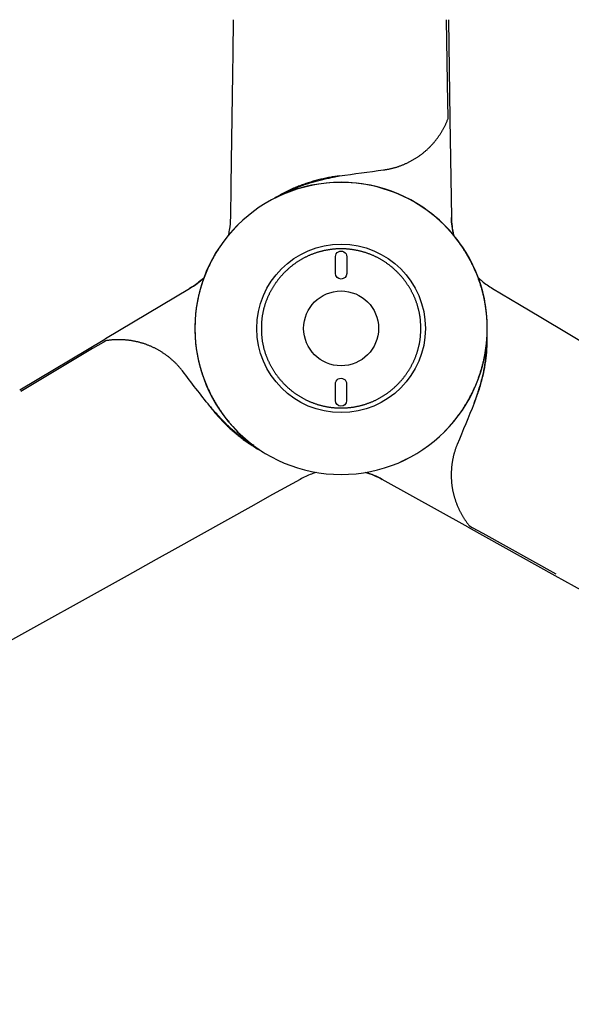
# Model space of a CAD drawing. Extents: x -788 to 1667, y -4217 to -2746.
# Tile 3 of 12: x -369 to -75, y -3768 to -3242. Entities that reach past the tile are written whole.
import ezdxf

# ---------------------------------------------------------------- set-up
doc = ezdxf.new("R2010")
doc.units = 0
doc.layers.add('MAKE2D$VISIBLE$CURVAS', color=7, linetype='CONTINUOUS')

msp = doc.modelspace()

# ---------------------------------------------------------------- linework, layer by layer
at = {"layer": 'MAKE2D$VISIBLE$CURVAS', "color": 7}
for p, q in [((-255.05, -3259.66), (-254.79, -3241.87)), ((-140.08, -3241.87), (-139.29, -3294.78)), ((-255.22, -3270.96), (-255.05, -3259.66)), ((-255.91, -3317.51), (-255.22, -3270.96)), ((-139.29, -3294.78), (-139.29, -3295.05)), ((-139.29, -3295.05), (-138.5, -3347.56)), ((-256.11, -3330.83), (-255.91, -3317.51)), ((-256.36, -3347.56), (-256.11, -3330.83)), ((-137.35, -3357), (-137.31, -3357.2)), ((-200.41, -3377.48), (-200.41, -3368.5)), ((-194.41, -3368.55), (-194.41, -3377.53)), ((-323.19, -3412.35), (-278.28, -3385.52)), ((-116.59, -3385.52), (-102.23, -3394.1)), ((-102.23, -3394.1), (-90.79, -3400.93)), ((-90.79, -3400.93), (-50.83, -3424.8)), ((-369.02, -3439.72), (-323.59, -3412.59)), ((-323.59, -3412.59), (-323.19, -3412.36)), ((-200.46, -3445.48), (-200.46, -3436.5)), ((-194.46, -3436.55), (-194.46, -3445.53)), ((-219.35, -3487.58), (-233.96, -3495.73)), ((-129.65, -3513.16), (-175.52, -3487.58)), ((-233.96, -3495.73), (-245.59, -3502.22)), ((-245.59, -3502.22), (-286.25, -3524.89)), ((-129.42, -3513.29), (-129.65, -3513.16)), ((-83.2, -3539.06), (-129.42, -3513.29)), ((-286.25, -3524.89), (-296.12, -3530.4)), ((-296.12, -3530.4), (-311.66, -3539.06)), ((-311.66, -3539.06), (-722.5, -3768.17)), ((327.64, -3768.17), (-83.2, -3539.06))]:
    msp.add_line(p, q, dxfattribs=at)
for points in [[(-140.32, -3294.79), (-140.34, -3293.1), (-140.46, -3286.56), (-141.13, -3241.89)], [(-174.74, -3322.19), (-174.38, -3322.14), (-174.02, -3322.09), (-173.67, -3322.03), (-173.31, -3321.97), (-172.96, -3321.91), (-172.6, -3321.84), (-172.25, -3321.78), (-171.89, -3321.7), (-171.54, -3321.63), (-171.19, -3321.55), (-170.84, -3321.47), (-170.49, -3321.39), (-170.14, -3321.3), (-169.79, -3321.21), (-169.44, -3321.12), (-169.09, -3321.03), (-168.74, -3320.93), (-168.4, -3320.83), (-168.05, -3320.72), (-167.71, -3320.62), (-167.36, -3320.51), (-167.02, -3320.39), (-166.68, -3320.28), (-166.34, -3320.16), (-166, -3320.04), (-165.66, -3319.92), (-165.32, -3319.79), (-164.98, -3319.66), (-164.65, -3319.53), (-164.31, -3319.39), (-163.98, -3319.25), (-163.65, -3319.11), (-163.32, -3318.97), (-162.99, -3318.82), (-162.66, -3318.68), (-162.33, -3318.52), (-162, -3318.37), (-161.68, -3318.21), (-161.35, -3318.05), (-161.03, -3317.89), (-160.71, -3317.73), (-160.39, -3317.56), (-160.07, -3317.39), (-159.76, -3317.22), (-159.44, -3317.04), (-159.13, -3316.86), (-158.82, -3316.68), (-158.51, -3316.5), (-158.2, -3316.32), (-157.89, -3316.13), (-157.58, -3315.94), (-157.28, -3315.74), (-156.97, -3315.55), (-156.67, -3315.35), (-156.37, -3315.15), (-156.08, -3314.94), (-155.78, -3314.74), (-155.49, -3314.53), (-155.19, -3314.32), (-154.9, -3314.1), (-154.61, -3313.89), (-154.33, -3313.67), (-154.04, -3313.45), (-153.76, -3313.23), (-153.48, -3313), (-153.19, -3312.77), (-152.92, -3312.54), (-152.64, -3312.31), (-152.36, -3312.07), (-152.09, -3311.83), (-151.82, -3311.59), (-151.55, -3311.35), (-151.29, -3311.1), (-151.02, -3310.86), (-150.76, -3310.61), (-150.5, -3310.36), (-150.25, -3310.1), (-149.99, -3309.85), (-149.74, -3309.59), (-149.49, -3309.33), (-149.24, -3309.07), (-149, -3308.8), (-148.75, -3308.54), (-148.51, -3308.27), (-148.27, -3308), (-148.04, -3307.73), (-147.8, -3307.45), (-147.57, -3307.18), (-147.34, -3306.9), (-147.11, -3306.62), (-146.89, -3306.34), (-146.67, -3306.06), (-146.45, -3305.78), (-146.23, -3305.49), (-146.01, -3305.2), (-145.8, -3304.91), (-145.59, -3304.62), (-145.38, -3304.32), (-145.18, -3304.03), (-144.97, -3303.73), (-144.77, -3303.43), (-144.57, -3303.13), (-144.37, -3302.83), (-144.18, -3302.52), (-143.99, -3302.22), (-143.8, -3301.91), (-143.61, -3301.6), (-143.43, -3301.29), (-143.25, -3300.98), (-143.07, -3300.66), (-142.89, -3300.35), (-142.72, -3300.03), (-142.55, -3299.71), (-142.38, -3299.39), (-142.22, -3299.07), (-142.05, -3298.75), (-141.89, -3298.43), (-141.74, -3298.1), (-141.58, -3297.78), (-141.43, -3297.45), (-141.28, -3297.12), (-141.14, -3296.79), (-140.99, -3296.46), (-140.85, -3296.13), (-140.71, -3295.79), (-140.58, -3295.46), (-140.45, -3295.12), (-140.32, -3294.79)], [(-198.34, -3325.39), (-198.93, -3325.47), (-199.52, -3325.55), (-200.11, -3325.63), (-200.7, -3325.72), (-201.4, -3325.83), (-202.1, -3325.94), (-202.79, -3326.06), (-203.48, -3326.18), (-204.17, -3326.31), (-204.86, -3326.44), (-205.55, -3326.58), (-206.23, -3326.73), (-206.91, -3326.87), (-207.59, -3327.03), (-208.27, -3327.19), (-208.94, -3327.35), (-209.62, -3327.52), (-210.29, -3327.69), (-210.96, -3327.87), (-211.62, -3328.06), (-212.29, -3328.25), (-212.95, -3328.44), (-213.61, -3328.64), (-214.27, -3328.84), (-214.92, -3329.05), (-215.58, -3329.27), (-216.23, -3329.49), (-216.88, -3329.71), (-217.53, -3329.94), (-218.17, -3330.18), (-218.82, -3330.42), (-219.46, -3330.66), (-220.1, -3330.91), (-220.73, -3331.17), (-221.37, -3331.43), (-222, -3331.69), (-222.75, -3332.01), (-223.49, -3332.34), (-224.23, -3332.67), (-224.97, -3333.01), (-225.7, -3333.36), (-226.43, -3333.72), (-227.16, -3334.08), (-227.88, -3334.45), (-228.6, -3334.83), (-229.32, -3335.21), (-230.04, -3335.6), (-230.75, -3336), (-231.46, -3336.41), (-232.17, -3336.82), (-232.87, -3337.24), (-233.57, -3337.67)], [(-229, -3335.55), (-228.33, -3335.17), (-227.66, -3334.8), (-226.99, -3334.45), (-226.33, -3334.1), (-225.95, -3333.91), (-225.58, -3333.72), (-225.21, -3333.54), (-224.84, -3333.36), (-224.47, -3333.18), (-224.1, -3333), (-223.73, -3332.83), (-223.36, -3332.66), (-223, -3332.49), (-222.63, -3332.33), (-222.27, -3332.16), (-221.9, -3332.01), (-221.54, -3331.85), (-221.18, -3331.7), (-220.82, -3331.55), (-220.46, -3331.4), (-220.1, -3331.25), (-219.74, -3331.11), (-219.03, -3330.83), (-218.32, -3330.56), (-217.61, -3330.3), (-216.91, -3330.05), (-216.2, -3329.81), (-215.5, -3329.57), (-214.81, -3329.35), (-214.11, -3329.13), (-213.42, -3328.92), (-212.72, -3328.71), (-212.03, -3328.51), (-211.35, -3328.32), (-210.66, -3328.13), (-209.97, -3327.95), (-209.29, -3327.78), (-208.6, -3327.61), (-207.92, -3327.44), (-207.24, -3327.28), (-206.56, -3327.12), (-205.87, -3326.96), (-205.19, -3326.81), (-204.51, -3326.66), (-203.83, -3326.51), (-202.76, -3326.27), (-201.68, -3326.04), (-201.13, -3325.92), (-200.58, -3325.81), (-200.03, -3325.7), (-199.47, -3325.59), (-198.91, -3325.49), (-198.34, -3325.39)], [(-252.6, -3351.72), (-252.93, -3352.06), (-253.27, -3352.41), (-253.6, -3352.75), (-253.93, -3353.1), (-254.26, -3353.44), (-254.59, -3353.79), (-254.91, -3354.15), (-255.23, -3354.5), (-255.55, -3354.86), (-255.87, -3355.21), (-256.18, -3355.57), (-256.5, -3355.93), (-256.81, -3356.3), (-257.12, -3356.66), (-257.42, -3357.03), (-257.73, -3357.4), (-258.03, -3357.77), (-258.33, -3358.15), (-258.63, -3358.52), (-258.92, -3358.9), (-259.21, -3359.28), (-259.5, -3359.66), (-259.79, -3360.04), (-260.08, -3360.42), (-260.36, -3360.81), (-260.64, -3361.19), (-260.92, -3361.58), (-261.2, -3361.97), (-261.47, -3362.37), (-261.74, -3362.76), (-262.01, -3363.16), (-262.28, -3363.55), (-262.54, -3363.95), (-262.81, -3364.35), (-263.07, -3364.76), (-263.32, -3365.16), (-263.58, -3365.56), (-263.83, -3365.97), (-264.08, -3366.38), (-264.33, -3366.79), (-264.57, -3367.2), (-264.82, -3367.61), (-265.06, -3368.03), (-265.29, -3368.44), (-265.53, -3368.86), (-265.76, -3369.28), (-265.99, -3369.7), (-266.22, -3370.12), (-266.44, -3370.54), (-266.67, -3370.97), (-266.89, -3371.39), (-267.1, -3371.82), (-267.32, -3372.25), (-267.53, -3372.67), (-267.74, -3373.11), (-267.95, -3373.54), (-268.15, -3373.97), (-268.35, -3374.4), (-268.55, -3374.84), (-268.75, -3375.28), (-268.94, -3375.71), (-269.13, -3376.15), (-269.32, -3376.59), (-269.51, -3377.03), (-269.69, -3377.48), (-269.87, -3377.92), (-270.05, -3378.36), (-270.22, -3378.81), (-270.39, -3379.25), (-270.56, -3379.7), (-270.73, -3380.15), (-270.9, -3380.6), (-271.06, -3381.05), (-271.22, -3381.5), (-271.37, -3381.95), (-271.52, -3382.41), (-271.67, -3382.86), (-271.82, -3383.32), (-271.97, -3383.77), (-272.11, -3384.23), (-272.25, -3384.69), (-272.38, -3385.15), (-272.52, -3385.61), (-272.65, -3386.07), (-272.78, -3386.53), (-272.9, -3386.99), (-273.02, -3387.45), (-273.14, -3387.92), (-273.26, -3388.38), (-273.37, -3388.85), (-273.48, -3389.31), (-273.59, -3389.78), (-273.69, -3390.24), (-273.8, -3390.71), (-273.89, -3391.18), (-273.99, -3391.65), (-274.08, -3392.12), (-274.17, -3392.59), (-274.26, -3393.06), (-274.34, -3393.53), (-274.42, -3394), (-274.5, -3394.47), (-274.58, -3394.95), (-274.65, -3395.42), (-274.72, -3395.89), (-274.78, -3396.37), (-274.85, -3396.84), (-274.91, -3397.32), (-274.96, -3397.79), (-275.02, -3398.27), (-275.07, -3398.75), (-275.11, -3399.22), (-275.16, -3399.7), (-275.2, -3400.18), (-275.24, -3400.65), (-275.27, -3401.13), (-275.3, -3401.61), (-275.33, -3402.09), (-275.36, -3402.57), (-275.38, -3403.05), (-275.4, -3403.53), (-275.42, -3404.01), (-275.43, -3404.49), (-275.44, -3404.97), (-275.44, -3405.45), (-275.45, -3405.93), (-275.45, -3406.41), (-275.44, -3406.89)], [(-119.42, -3406.89), (-119.42, -3406.41), (-119.42, -3405.93), (-119.42, -3405.45), (-119.43, -3404.97), (-119.44, -3404.49), (-119.45, -3404.01), (-119.47, -3403.53), (-119.49, -3403.05), (-119.51, -3402.57), (-119.53, -3402.09), (-119.56, -3401.61), (-119.59, -3401.13), (-119.63, -3400.65), (-119.67, -3400.18), (-119.71, -3399.7), (-119.75, -3399.22), (-119.8, -3398.75), (-119.85, -3398.27), (-119.9, -3397.79), (-119.96, -3397.32), (-120.02, -3396.84), (-120.08, -3396.37), (-120.15, -3395.89), (-120.22, -3395.42), (-120.29, -3394.95), (-120.36, -3394.47), (-120.44, -3394), (-120.52, -3393.53), (-120.61, -3393.06), (-120.69, -3392.59), (-120.78, -3392.12), (-120.88, -3391.65), (-120.97, -3391.18), (-121.07, -3390.71), (-121.17, -3390.24), (-121.28, -3389.78), (-121.38, -3389.31), (-121.49, -3388.85), (-121.61, -3388.38), (-121.72, -3387.92), (-121.84, -3387.45), (-121.97, -3386.99), (-122.09, -3386.53), (-122.22, -3386.07), (-122.35, -3385.61), (-122.48, -3385.15), (-122.62, -3384.69), (-122.76, -3384.23), (-122.9, -3383.77), (-123.04, -3383.32), (-123.19, -3382.86), (-123.34, -3382.41), (-123.49, -3381.95), (-123.65, -3381.5), (-123.81, -3381.05), (-123.97, -3380.6), (-124.13, -3380.15), (-124.3, -3379.7), (-124.47, -3379.25), (-124.64, -3378.81), (-124.82, -3378.36), (-125, -3377.92), (-125.18, -3377.48), (-125.36, -3377.03), (-125.55, -3376.59), (-125.73, -3376.15), (-125.92, -3375.71), (-126.12, -3375.28), (-126.32, -3374.84), (-126.51, -3374.4), (-126.72, -3373.97), (-126.92, -3373.54), (-127.13, -3373.11), (-127.34, -3372.67), (-127.55, -3372.25), (-127.76, -3371.82), (-127.98, -3371.39), (-128.2, -3370.97), (-128.42, -3370.54), (-128.65, -3370.12), (-128.88, -3369.7), (-129.11, -3369.28), (-129.34, -3368.86), (-129.57, -3368.44), (-129.81, -3368.03), (-130.05, -3367.61), (-130.29, -3367.2), (-130.54, -3366.79), (-130.79, -3366.38), (-131.04, -3365.97), (-131.29, -3365.56), (-131.54, -3365.16), (-131.8, -3364.76), (-132.06, -3364.35), (-132.32, -3363.95), (-132.59, -3363.55), (-132.85, -3363.16), (-133.12, -3362.76), (-133.39, -3362.37), (-133.67, -3361.97), (-133.94, -3361.58), (-134.22, -3361.19), (-134.5, -3360.81), (-134.79, -3360.42), (-135.07, -3360.04), (-135.36, -3359.66), (-135.65, -3359.28), (-135.94, -3358.9), (-136.24, -3358.52), (-136.54, -3358.15), (-136.84, -3357.77), (-137.14, -3357.4), (-137.44, -3357.03), (-137.75, -3356.66), (-138.06, -3356.3), (-138.37, -3355.93), (-138.68, -3355.57), (-139, -3355.21), (-139.31, -3354.86), (-139.63, -3354.5), (-139.96, -3354.15), (-140.28, -3353.79), (-140.61, -3353.44), (-140.94, -3353.1), (-141.27, -3352.75), (-141.6, -3352.41), (-141.93, -3352.06), (-142.27, -3351.72)], [(-154.9, -3406.89), (-154.89, -3406.53), (-154.89, -3406.18), (-154.89, -3405.83), (-154.89, -3405.48), (-154.9, -3405.13), (-154.91, -3404.78), (-154.92, -3404.43), (-154.94, -3404.08), (-154.96, -3403.73), (-154.98, -3403.38), (-155.01, -3403.03), (-155.04, -3402.68), (-155.07, -3402.33), (-155.11, -3401.99), (-155.15, -3401.64), (-155.19, -3401.29), (-155.24, -3400.95), (-155.28, -3400.6), (-155.34, -3400.26), (-155.39, -3399.91), (-155.45, -3399.57), (-155.51, -3399.23), (-155.57, -3398.88), (-155.64, -3398.54), (-155.71, -3398.2), (-155.78, -3397.86), (-155.86, -3397.52), (-155.93, -3397.18), (-156.02, -3396.84), (-156.1, -3396.51), (-156.19, -3396.17), (-156.28, -3395.84), (-156.37, -3395.5), (-156.47, -3395.17), (-156.56, -3394.83), (-156.67, -3394.5), (-156.77, -3394.17), (-156.88, -3393.84), (-156.99, -3393.51), (-157.1, -3393.18), (-157.22, -3392.85), (-157.33, -3392.53), (-157.45, -3392.2), (-157.58, -3391.87), (-157.7, -3391.55), (-157.83, -3391.23), (-157.96, -3390.91), (-158.1, -3390.59), (-158.24, -3390.27), (-158.38, -3389.95), (-158.52, -3389.63), (-158.66, -3389.32), (-158.81, -3389), (-158.96, -3388.69), (-159.11, -3388.37), (-159.27, -3388.06), (-159.42, -3387.75), (-159.58, -3387.44), (-159.75, -3387.14), (-159.91, -3386.83), (-160.08, -3386.53), (-160.25, -3386.22), (-160.42, -3385.92), (-160.6, -3385.62), (-160.77, -3385.32), (-160.95, -3385.02), (-161.14, -3384.73), (-161.32, -3384.43), (-161.51, -3384.14), (-161.7, -3383.85), (-161.89, -3383.55), (-162.08, -3383.27), (-162.28, -3382.98), (-162.48, -3382.69), (-162.68, -3382.41), (-162.88, -3382.12), (-163.08, -3381.84), (-163.29, -3381.56), (-163.5, -3381.29), (-163.71, -3381.01), (-163.93, -3380.73), (-164.14, -3380.46), (-164.36, -3380.19), (-164.58, -3379.92), (-164.8, -3379.65), (-165.03, -3379.39), (-165.25, -3379.12), (-165.48, -3378.86), (-165.71, -3378.6), (-165.95, -3378.34), (-166.18, -3378.08), (-166.42, -3377.83), (-166.66, -3377.58), (-166.9, -3377.33), (-167.14, -3377.08), (-167.38, -3376.83), (-167.63, -3376.58), (-167.88, -3376.34), (-168.13, -3376.1), (-168.38, -3375.86), (-168.64, -3375.62), (-168.89, -3375.39), (-169.15, -3375.15), (-169.41, -3374.92), (-169.67, -3374.69), (-169.94, -3374.47), (-170.2, -3374.24), (-170.47, -3374.02), (-170.74, -3373.8), (-171.01, -3373.58), (-171.28, -3373.37), (-171.56, -3373.15), (-171.83, -3372.94), (-172.11, -3372.73), (-172.39, -3372.52), (-172.67, -3372.32), (-172.95, -3372.12), (-173.24, -3371.92), (-173.52, -3371.72), (-173.81, -3371.52), (-174.1, -3371.33), (-174.39, -3371.14), (-174.68, -3370.95), (-174.98, -3370.77), (-175.27, -3370.58), (-175.57, -3370.4), (-175.87, -3370.23), (-176.17, -3370.05), (-176.47, -3369.88), (-176.77, -3369.71), (-177.07, -3369.54), (-177.38, -3369.37), (-177.69, -3369.21), (-178, -3369.05), (-178.31, -3368.89), (-178.62, -3368.74), (-178.93, -3368.59), (-179.24, -3368.44), (-179.56, -3368.29), (-179.87, -3368.14), (-180.19, -3368), (-180.51, -3367.86), (-180.83, -3367.73), (-181.15, -3367.59), (-181.47, -3367.46), (-181.79, -3367.33), (-182.12, -3367.21), (-182.44, -3367.08), (-182.77, -3366.96), (-183.1, -3366.84), (-183.43, -3366.73), (-183.75, -3366.61), (-184.08, -3366.5), (-184.42, -3366.4), (-184.75, -3366.29), (-185.08, -3366.19), (-185.41, -3366.09), (-185.75, -3365.99), (-186.08, -3365.9), (-186.42, -3365.81), (-186.76, -3365.72), (-187.09, -3365.63), (-187.43, -3365.55), (-187.77, -3365.47), (-188.11, -3365.39), (-188.45, -3365.32), (-188.79, -3365.24), (-189.13, -3365.18), (-189.47, -3365.11), (-189.82, -3365.04), (-190.16, -3364.98), (-190.5, -3364.93), (-190.84, -3364.87), (-191.19, -3364.82), (-191.53, -3364.77), (-191.88, -3364.72), (-192.22, -3364.68), (-192.57, -3364.63), (-192.92, -3364.6), (-193.26, -3364.56), (-193.61, -3364.53), (-193.96, -3364.5), (-194.3, -3364.47), (-194.65, -3364.44), (-195, -3364.42), (-195.34, -3364.4), (-195.69, -3364.39), (-196.04, -3364.38), (-196.39, -3364.37), (-196.74, -3364.36), (-197.08, -3364.35), (-197.43, -3364.35), (-197.78, -3364.35), (-198.13, -3364.36), (-198.48, -3364.37), (-198.83, -3364.38), (-199.17, -3364.39), (-199.52, -3364.4), (-199.87, -3364.42), (-200.22, -3364.44), (-200.56, -3364.47), (-200.91, -3364.5), (-201.26, -3364.53), (-201.6, -3364.56), (-201.95, -3364.6), (-202.3, -3364.63), (-202.64, -3364.68), (-202.99, -3364.72), (-203.33, -3364.77), (-203.68, -3364.82), (-204.02, -3364.87), (-204.36, -3364.93), (-204.71, -3364.98), (-205.05, -3365.04), (-205.39, -3365.11), (-205.73, -3365.18), (-206.08, -3365.24), (-206.42, -3365.32), (-206.76, -3365.39), (-207.1, -3365.47), (-207.43, -3365.55), (-207.77, -3365.63), (-208.11, -3365.72), (-208.45, -3365.81), (-208.78, -3365.9), (-209.12, -3365.99), (-209.45, -3366.09), (-209.79, -3366.19), (-210.12, -3366.29), (-210.45, -3366.4), (-210.78, -3366.5), (-211.11, -3366.61), (-211.44, -3366.73), (-211.77, -3366.84), (-212.1, -3366.96), (-212.42, -3367.08), (-212.75, -3367.21), (-213.07, -3367.33), (-213.39, -3367.46), (-213.72, -3367.59), (-214.04, -3367.73), (-214.36, -3367.86), (-214.67, -3368), (-214.99, -3368.14), (-215.31, -3368.29), (-215.62, -3368.44), (-215.94, -3368.59), (-216.25, -3368.74), (-216.56, -3368.89), (-216.87, -3369.05), (-217.18, -3369.21), (-217.49, -3369.37), (-217.79, -3369.54), (-218.1, -3369.71), (-218.4, -3369.88), (-218.7, -3370.05), (-219, -3370.23), (-219.3, -3370.4), (-219.6, -3370.58), (-219.89, -3370.77), (-220.18, -3370.95), (-220.48, -3371.14), (-220.77, -3371.33), (-221.06, -3371.52), (-221.34, -3371.72), (-221.63, -3371.92), (-221.91, -3372.12), (-222.2, -3372.32), (-222.48, -3372.52), (-222.76, -3372.73), (-223.03, -3372.94), (-223.31, -3373.15), (-223.58, -3373.37), (-223.86, -3373.58), (-224.13, -3373.8), (-224.4, -3374.02), (-224.66, -3374.24), (-224.93, -3374.47), (-225.19, -3374.69), (-225.45, -3374.92), (-225.71, -3375.15), (-225.97, -3375.39), (-226.23, -3375.62), (-226.48, -3375.86), (-226.74, -3376.1), (-226.99, -3376.34), (-227.23, -3376.58), (-227.48, -3376.83), (-227.73, -3377.08), (-227.97, -3377.33), (-228.21, -3377.58), (-228.45, -3377.83), (-228.69, -3378.08), (-228.92, -3378.34), (-229.15, -3378.6), (-229.38, -3378.86), (-229.61, -3379.12), (-229.84, -3379.39), (-230.06, -3379.65), (-230.29, -3379.92), (-230.51, -3380.19), (-230.72, -3380.46), (-230.94, -3380.73), (-231.15, -3381.01), (-231.37, -3381.29), (-231.58, -3381.56), (-231.78, -3381.84), (-231.99, -3382.12), (-232.19, -3382.41), (-232.39, -3382.69), (-232.59, -3382.98), (-232.78, -3383.27), (-232.98, -3383.55), (-233.17, -3383.85), (-233.36, -3384.14), (-233.55, -3384.43), (-233.73, -3384.73), (-233.91, -3385.02), (-234.09, -3385.32), (-234.27, -3385.62), (-234.44, -3385.92), (-234.62, -3386.22), (-234.79, -3386.53), (-234.95, -3386.83), (-235.12, -3387.14), (-235.28, -3387.44), (-235.44, -3387.75), (-235.6, -3388.06), (-235.75, -3388.37), (-235.91, -3388.69), (-236.06, -3389), (-236.2, -3389.32), (-236.35, -3389.63), (-236.49, -3389.95), (-236.63, -3390.27), (-236.77, -3390.59), (-236.9, -3390.91), (-237.03, -3391.23), (-237.16, -3391.55), (-237.29, -3391.87), (-237.41, -3392.2), (-237.53, -3392.53), (-237.65, -3392.85), (-237.77, -3393.18), (-237.88, -3393.51), (-237.99, -3393.84), (-238.1, -3394.17), (-238.2, -3394.5), (-238.3, -3394.83), (-238.4, -3395.17), (-238.5, -3395.5), (-238.59, -3395.84), (-238.68, -3396.17), (-238.77, -3396.51), (-238.85, -3396.84), (-238.93, -3397.18), (-239.01, -3397.52), (-239.09, -3397.86), (-239.16, -3398.2), (-239.23, -3398.54), (-239.29, -3398.88), (-239.36, -3399.23), (-239.42, -3399.57), (-239.48, -3399.91), (-239.53, -3400.26), (-239.58, -3400.6), (-239.63, -3400.95), (-239.68, -3401.29), (-239.72, -3401.64), (-239.76, -3401.99), (-239.79, -3402.33), (-239.83, -3402.68), (-239.85, -3403.03), (-239.88, -3403.38), (-239.9, -3403.73), (-239.92, -3404.08), (-239.94, -3404.43), (-239.95, -3404.78), (-239.97, -3405.13), (-239.97, -3405.48), (-239.98, -3405.83), (-239.98, -3406.18), (-239.97, -3406.53), (-239.97, -3406.89)], [(-275.44, -3406.89), (-275.45, -3407.37), (-275.45, -3407.85), (-275.44, -3408.33), (-275.44, -3408.81), (-275.43, -3409.29), (-275.42, -3409.77), (-275.4, -3410.25), (-275.38, -3410.73), (-275.36, -3411.21), (-275.33, -3411.68), (-275.3, -3412.16), (-275.27, -3412.64), (-275.24, -3413.12), (-275.2, -3413.6), (-275.16, -3414.08), (-275.11, -3414.55), (-275.07, -3415.03), (-275.02, -3415.51), (-274.96, -3415.98), (-274.91, -3416.46), (-274.85, -3416.93), (-274.78, -3417.41), (-274.72, -3417.88), (-274.65, -3418.35), (-274.58, -3418.83), (-274.5, -3419.3), (-274.42, -3419.77), (-274.34, -3420.24), (-274.26, -3420.72), (-274.17, -3421.19), (-274.08, -3421.66), (-273.99, -3422.13), (-273.89, -3422.59), (-273.8, -3423.06), (-273.69, -3423.53), (-273.59, -3424), (-273.48, -3424.46), (-273.37, -3424.93), (-273.26, -3425.39), (-273.14, -3425.86), (-273.02, -3426.32), (-272.9, -3426.78), (-272.78, -3427.25), (-272.65, -3427.71), (-272.52, -3428.17), (-272.38, -3428.63), (-272.25, -3429.09), (-272.11, -3429.54), (-271.97, -3430), (-271.82, -3430.46), (-271.67, -3430.91), (-271.52, -3431.37), (-271.37, -3431.82), (-271.22, -3432.27), (-271.06, -3432.72), (-270.9, -3433.17), (-270.73, -3433.62), (-270.56, -3434.07), (-270.39, -3434.52), (-270.22, -3434.97), (-270.05, -3435.41), (-269.87, -3435.86), (-269.69, -3436.3), (-269.51, -3436.74), (-269.32, -3437.18), (-269.13, -3437.62), (-268.94, -3438.06), (-268.75, -3438.5), (-268.55, -3438.93), (-268.35, -3439.37), (-268.15, -3439.8), (-267.95, -3440.24), (-267.74, -3440.67), (-267.53, -3441.1), (-267.32, -3441.53), (-267.1, -3441.96), (-266.89, -3442.38), (-266.67, -3442.81), (-266.44, -3443.23), (-266.22, -3443.65), (-265.99, -3444.08), (-265.76, -3444.5), (-265.53, -3444.91), (-265.29, -3445.33), (-265.06, -3445.75), (-264.82, -3446.16), (-264.57, -3446.57), (-264.33, -3446.98), (-264.08, -3447.39), (-263.83, -3447.8), (-263.58, -3448.21), (-263.32, -3448.61), (-263.07, -3449.02), (-262.81, -3449.42), (-262.54, -3449.82), (-262.28, -3450.22), (-262.01, -3450.62), (-261.74, -3451.01), (-261.47, -3451.41), (-261.2, -3451.8), (-260.92, -3452.19), (-260.64, -3452.58), (-260.36, -3452.97), (-260.08, -3453.35), (-259.79, -3453.74), (-259.5, -3454.12), (-259.21, -3454.5), (-258.92, -3454.88), (-258.63, -3455.25), (-258.33, -3455.63), (-258.03, -3456), (-257.73, -3456.37), (-257.42, -3456.74), (-257.12, -3457.11), (-256.81, -3457.48), (-256.5, -3457.84), (-256.18, -3458.2), (-255.87, -3458.56), (-255.55, -3458.92), (-255.23, -3459.27), (-254.91, -3459.63), (-254.59, -3459.98), (-254.26, -3460.33), (-253.93, -3460.68), (-253.6, -3461.02), (-253.27, -3461.37), (-252.93, -3461.71), (-252.58, -3462.06)], [(-239.97, -3406.89), (-239.97, -3407.24), (-239.98, -3407.59), (-239.98, -3407.94), (-239.97, -3408.29), (-239.97, -3408.65), (-239.95, -3409), (-239.94, -3409.35), (-239.92, -3409.7), (-239.9, -3410.05), (-239.88, -3410.39), (-239.85, -3410.74), (-239.83, -3411.09), (-239.79, -3411.44), (-239.76, -3411.79), (-239.72, -3412.13), (-239.68, -3412.48), (-239.63, -3412.83), (-239.58, -3413.17), (-239.53, -3413.52), (-239.48, -3413.86), (-239.42, -3414.2), (-239.36, -3414.55), (-239.29, -3414.89), (-239.23, -3415.23), (-239.16, -3415.57), (-239.09, -3415.91), (-239.01, -3416.25), (-238.93, -3416.59), (-238.85, -3416.93), (-238.77, -3417.27), (-238.68, -3417.6), (-238.59, -3417.94), (-238.5, -3418.27), (-238.4, -3418.61), (-238.3, -3418.94), (-238.2, -3419.27), (-238.1, -3419.6), (-237.99, -3419.94), (-237.88, -3420.27), (-237.77, -3420.59), (-237.65, -3420.92), (-237.53, -3421.25), (-237.41, -3421.57), (-237.29, -3421.9), (-237.16, -3422.22), (-237.03, -3422.55), (-236.9, -3422.87), (-236.77, -3423.19), (-236.63, -3423.51), (-236.49, -3423.83), (-236.35, -3424.14), (-236.2, -3424.46), (-236.06, -3424.77), (-235.91, -3425.09), (-235.75, -3425.4), (-235.6, -3425.71), (-235.44, -3426.02), (-235.28, -3426.33), (-235.12, -3426.64), (-234.95, -3426.94), (-234.79, -3427.25), (-234.62, -3427.55), (-234.44, -3427.85), (-234.27, -3428.15), (-234.09, -3428.45), (-233.91, -3428.75), (-233.73, -3429.05), (-233.55, -3429.34), (-233.36, -3429.64), (-233.17, -3429.93), (-232.98, -3430.22), (-232.78, -3430.51), (-232.59, -3430.8), (-232.39, -3431.08), (-232.19, -3431.37), (-231.99, -3431.65), (-231.78, -3431.93), (-231.58, -3432.21), (-231.37, -3432.49), (-231.15, -3432.76), (-230.94, -3433.04), (-230.72, -3433.31), (-230.51, -3433.58), (-230.29, -3433.85), (-230.06, -3434.12), (-229.84, -3434.39), (-229.61, -3434.65), (-229.38, -3434.91), (-229.15, -3435.17), (-228.92, -3435.43), (-228.69, -3435.69), (-228.45, -3435.94), (-228.21, -3436.2), (-227.97, -3436.45), (-227.73, -3436.7), (-227.48, -3436.95), (-227.23, -3437.19), (-226.99, -3437.43), (-226.74, -3437.68), (-226.48, -3437.91), (-226.23, -3438.15), (-225.97, -3438.39), (-225.71, -3438.62), (-225.45, -3438.85), (-225.19, -3439.08), (-224.93, -3439.31), (-224.66, -3439.53), (-224.4, -3439.75), (-224.13, -3439.97), (-223.86, -3440.19), (-223.58, -3440.41), (-223.31, -3440.62), (-223.03, -3440.83), (-222.76, -3441.04), (-222.48, -3441.25), (-222.2, -3441.45), (-221.91, -3441.66), (-221.63, -3441.86), (-221.34, -3442.05), (-221.06, -3442.25), (-220.77, -3442.44), (-220.48, -3442.63), (-220.18, -3442.82), (-219.89, -3443.01), (-219.6, -3443.19), (-219.3, -3443.37), (-219, -3443.55), (-218.7, -3443.72), (-218.4, -3443.9), (-218.1, -3444.07), (-217.79, -3444.23), (-217.49, -3444.4), (-217.18, -3444.56), (-216.87, -3444.72), (-216.56, -3444.88), (-216.25, -3445.03), (-215.94, -3445.19), (-215.62, -3445.34), (-215.31, -3445.48), (-214.99, -3445.63), (-214.67, -3445.77), (-214.36, -3445.91), (-214.04, -3446.05), (-213.72, -3446.18), (-213.39, -3446.31), (-213.07, -3446.44), (-212.75, -3446.57), (-212.42, -3446.69), (-212.1, -3446.81), (-211.77, -3446.93), (-211.44, -3447.05), (-211.11, -3447.16), (-210.78, -3447.27), (-210.45, -3447.38), (-210.12, -3447.48), (-209.79, -3447.58), (-209.45, -3447.68), (-209.12, -3447.78), (-208.78, -3447.87), (-208.45, -3447.97), (-208.11, -3448.05), (-207.77, -3448.14), (-207.43, -3448.22), (-207.1, -3448.3), (-206.76, -3448.38), (-206.42, -3448.46), (-206.08, -3448.53), (-205.73, -3448.6), (-205.39, -3448.67), (-205.05, -3448.73), (-204.71, -3448.79), (-204.36, -3448.85), (-204.02, -3448.9), (-203.68, -3448.96), (-203.33, -3449.01), (-202.99, -3449.05), (-202.64, -3449.1), (-202.3, -3449.14), (-201.95, -3449.18), (-201.6, -3449.21), (-201.26, -3449.25), (-200.91, -3449.28), (-200.56, -3449.3), (-200.22, -3449.33), (-199.87, -3449.35), (-199.52, -3449.37), (-199.17, -3449.39), (-198.83, -3449.4), (-198.48, -3449.41), (-198.13, -3449.42), (-197.78, -3449.42), (-197.43, -3449.42), (-197.08, -3449.42), (-196.74, -3449.42), (-196.39, -3449.41), (-196.04, -3449.4), (-195.69, -3449.39), (-195.34, -3449.37), (-195, -3449.35), (-194.65, -3449.33), (-194.3, -3449.3), (-193.96, -3449.28), (-193.61, -3449.25), (-193.26, -3449.21), (-192.92, -3449.18), (-192.57, -3449.14), (-192.22, -3449.1), (-191.88, -3449.05), (-191.53, -3449.01), (-191.19, -3448.96), (-190.84, -3448.9), (-190.5, -3448.85), (-190.16, -3448.79), (-189.82, -3448.73), (-189.47, -3448.67), (-189.13, -3448.6), (-188.79, -3448.53), (-188.45, -3448.46), (-188.11, -3448.38), (-187.77, -3448.3), (-187.43, -3448.22), (-187.09, -3448.14), (-186.76, -3448.05), (-186.42, -3447.97), (-186.08, -3447.87), (-185.75, -3447.78), (-185.41, -3447.68), (-185.08, -3447.58), (-184.75, -3447.48), (-184.42, -3447.38), (-184.08, -3447.27), (-183.75, -3447.16), (-183.43, -3447.05), (-183.1, -3446.93), (-182.77, -3446.81), (-182.44, -3446.69), (-182.12, -3446.57), (-181.79, -3446.44), (-181.47, -3446.31), (-181.15, -3446.18), (-180.83, -3446.05), (-180.51, -3445.91), (-180.19, -3445.77), (-179.87, -3445.63), (-179.56, -3445.48), (-179.24, -3445.34), (-178.93, -3445.19), (-178.62, -3445.03), (-178.31, -3444.88), (-178, -3444.72), (-177.69, -3444.56), (-177.38, -3444.4), (-177.07, -3444.23), (-176.77, -3444.07), (-176.47, -3443.9), (-176.17, -3443.72), (-175.87, -3443.55), (-175.57, -3443.37), (-175.27, -3443.19), (-174.98, -3443.01), (-174.68, -3442.82), (-174.39, -3442.63), (-174.1, -3442.44), (-173.81, -3442.25), (-173.52, -3442.05), (-173.24, -3441.86), (-172.95, -3441.66), (-172.67, -3441.45), (-172.39, -3441.25), (-172.11, -3441.04), (-171.83, -3440.83), (-171.56, -3440.62), (-171.28, -3440.41), (-171.01, -3440.19), (-170.74, -3439.97), (-170.47, -3439.75), (-170.2, -3439.53), (-169.94, -3439.31), (-169.67, -3439.08), (-169.41, -3438.85), (-169.15, -3438.62), (-168.89, -3438.39), (-168.64, -3438.15), (-168.38, -3437.91), (-168.13, -3437.68), (-167.88, -3437.43), (-167.63, -3437.19), (-167.38, -3436.95), (-167.14, -3436.7), (-166.9, -3436.45), (-166.66, -3436.2), (-166.42, -3435.94), (-166.18, -3435.69), (-165.95, -3435.43), (-165.71, -3435.17), (-165.48, -3434.91), (-165.25, -3434.65), (-165.03, -3434.39), (-164.8, -3434.12), (-164.58, -3433.85), (-164.36, -3433.58), (-164.14, -3433.31), (-163.93, -3433.04), (-163.71, -3432.76), (-163.5, -3432.49), (-163.29, -3432.21), (-163.08, -3431.93), (-162.88, -3431.65), (-162.68, -3431.37), (-162.48, -3431.08), (-162.28, -3430.8), (-162.08, -3430.51), (-161.89, -3430.22), (-161.7, -3429.93), (-161.51, -3429.64), (-161.32, -3429.34), (-161.14, -3429.05), (-160.95, -3428.75), (-160.77, -3428.45), (-160.6, -3428.15), (-160.42, -3427.85), (-160.25, -3427.55), (-160.08, -3427.25), (-159.91, -3426.94), (-159.75, -3426.64), (-159.58, -3426.33), (-159.42, -3426.02), (-159.27, -3425.71), (-159.11, -3425.4), (-158.96, -3425.09), (-158.81, -3424.77), (-158.66, -3424.46), (-158.52, -3424.14), (-158.38, -3423.83), (-158.24, -3423.51), (-158.1, -3423.19), (-157.96, -3422.87), (-157.83, -3422.55), (-157.7, -3422.22), (-157.58, -3421.9), (-157.45, -3421.57), (-157.33, -3421.25), (-157.22, -3420.92), (-157.1, -3420.59), (-156.99, -3420.27), (-156.88, -3419.94), (-156.77, -3419.6), (-156.67, -3419.27), (-156.56, -3418.94), (-156.47, -3418.61), (-156.37, -3418.27), (-156.28, -3417.94), (-156.19, -3417.6), (-156.1, -3417.27), (-156.02, -3416.93), (-155.93, -3416.59), (-155.86, -3416.25), (-155.78, -3415.91), (-155.71, -3415.57), (-155.64, -3415.23), (-155.57, -3414.89), (-155.51, -3414.55), (-155.45, -3414.2), (-155.39, -3413.86), (-155.34, -3413.52), (-155.28, -3413.17), (-155.24, -3412.83), (-155.19, -3412.48), (-155.15, -3412.13), (-155.11, -3411.79), (-155.07, -3411.44), (-155.04, -3411.09), (-155.01, -3410.74), (-154.98, -3410.39), (-154.96, -3410.05), (-154.94, -3409.7), (-154.92, -3409.35), (-154.91, -3409), (-154.9, -3408.65), (-154.89, -3408.29), (-154.89, -3407.94), (-154.89, -3407.59), (-154.89, -3407.24), (-154.9, -3406.89)], [(-142.27, -3462.05), (-141.93, -3461.71), (-141.6, -3461.37), (-141.27, -3461.02), (-140.94, -3460.68), (-140.61, -3460.33), (-140.28, -3459.98), (-139.96, -3459.63), (-139.63, -3459.27), (-139.31, -3458.92), (-139, -3458.56), (-138.68, -3458.2), (-138.37, -3457.84), (-138.06, -3457.48), (-137.75, -3457.11), (-137.44, -3456.74), (-137.14, -3456.37), (-136.84, -3456), (-136.54, -3455.63), (-136.24, -3455.25), (-135.94, -3454.88), (-135.65, -3454.5), (-135.36, -3454.12), (-135.07, -3453.74), (-134.79, -3453.35), (-134.5, -3452.97), (-134.22, -3452.58), (-133.94, -3452.19), (-133.67, -3451.8), (-133.39, -3451.41), (-133.12, -3451.01), (-132.85, -3450.62), (-132.59, -3450.22), (-132.32, -3449.82), (-132.06, -3449.42), (-131.8, -3449.02), (-131.54, -3448.61), (-131.29, -3448.21), (-131.04, -3447.8), (-130.79, -3447.39), (-130.54, -3446.98), (-130.29, -3446.57), (-130.05, -3446.16), (-129.81, -3445.75), (-129.57, -3445.33), (-129.34, -3444.91), (-129.11, -3444.5), (-128.88, -3444.08), (-128.65, -3443.65), (-128.42, -3443.23), (-128.2, -3442.81), (-127.98, -3442.38), (-127.76, -3441.96), (-127.55, -3441.53), (-127.34, -3441.1), (-127.13, -3440.67), (-126.92, -3440.24), (-126.72, -3439.8), (-126.51, -3439.37), (-126.32, -3438.93), (-126.12, -3438.5), (-125.92, -3438.06), (-125.73, -3437.62), (-125.55, -3437.18), (-125.36, -3436.74), (-125.18, -3436.3), (-125, -3435.86), (-124.82, -3435.41), (-124.64, -3434.97), (-124.47, -3434.52), (-124.3, -3434.07), (-124.13, -3433.62), (-123.97, -3433.17), (-123.81, -3432.72), (-123.65, -3432.27), (-123.49, -3431.82), (-123.34, -3431.37), (-123.19, -3430.91), (-123.04, -3430.46), (-122.9, -3430), (-122.76, -3429.54), (-122.62, -3429.09), (-122.48, -3428.63), (-122.35, -3428.17), (-122.22, -3427.71), (-122.09, -3427.25), (-121.97, -3426.78), (-121.84, -3426.32), (-121.72, -3425.86), (-121.61, -3425.39), (-121.49, -3424.93), (-121.38, -3424.46), (-121.28, -3424), (-121.17, -3423.53), (-121.07, -3423.06), (-120.97, -3422.59), (-120.88, -3422.13), (-120.78, -3421.66), (-120.69, -3421.19), (-120.61, -3420.72), (-120.52, -3420.24), (-120.44, -3419.77), (-120.36, -3419.3), (-120.29, -3418.83), (-120.22, -3418.35), (-120.15, -3417.88), (-120.08, -3417.41), (-120.02, -3416.93), (-119.96, -3416.46), (-119.9, -3415.98), (-119.85, -3415.51), (-119.8, -3415.03), (-119.75, -3414.55), (-119.71, -3414.08), (-119.67, -3413.6), (-119.63, -3413.12), (-119.59, -3412.64), (-119.56, -3412.16), (-119.53, -3411.68), (-119.51, -3411.21), (-119.49, -3410.73), (-119.47, -3410.25), (-119.45, -3409.77), (-119.44, -3409.29), (-119.43, -3408.81), (-119.42, -3408.33), (-119.42, -3407.85), (-119.42, -3407.37), (-119.42, -3406.89)], [(-126.4, -3446.85), (-126.17, -3446.3), (-125.95, -3445.74), (-125.72, -3445.19), (-125.5, -3444.64), (-125.25, -3443.98), (-125, -3443.32), (-124.75, -3442.66), (-124.51, -3442), (-124.28, -3441.34), (-124.05, -3440.68), (-123.83, -3440.01), (-123.61, -3439.35), (-123.4, -3438.68), (-123.19, -3438.02), (-122.99, -3437.35), (-122.8, -3436.69), (-122.61, -3436.02), (-122.42, -3435.35), (-122.24, -3434.68), (-122.07, -3434.01), (-121.9, -3433.34), (-121.74, -3432.67), (-121.58, -3432), (-121.43, -3431.33), (-121.28, -3430.66), (-121.14, -3429.98), (-121, -3429.31), (-120.87, -3428.63), (-120.75, -3427.96), (-120.63, -3427.28), (-120.51, -3426.6), (-120.41, -3425.93), (-120.3, -3425.25), (-120.21, -3424.57), (-120.11, -3423.89), (-120.03, -3423.21), (-119.93, -3422.4), (-119.84, -3421.6), (-119.76, -3420.79), (-119.69, -3419.98), (-119.63, -3419.17), (-119.57, -3418.36), (-119.52, -3417.55), (-119.48, -3416.73), (-119.44, -3415.92), (-119.42, -3415.1), (-119.4, -3414.29), (-119.38, -3413.47), (-119.38, -3412.65), (-119.38, -3411.84), (-119.4, -3411.02), (-119.41, -3410.2)], [(-323.07, -3413.47), (-324.52, -3414.34), (-330.12, -3417.71), (-368.48, -3440.63)], [(-282.13, -3429.58), (-282.35, -3429.3), (-282.58, -3429.01), (-282.8, -3428.73), (-283.03, -3428.46), (-283.26, -3428.18), (-283.5, -3427.9), (-283.73, -3427.63), (-283.97, -3427.36), (-284.21, -3427.09), (-284.46, -3426.83), (-284.7, -3426.56), (-284.95, -3426.3), (-285.2, -3426.04), (-285.45, -3425.78), (-285.71, -3425.53), (-285.96, -3425.27), (-286.22, -3425.02), (-286.48, -3424.77), (-286.74, -3424.52), (-287.01, -3424.28), (-287.28, -3424.04), (-287.55, -3423.79), (-287.82, -3423.56), (-288.09, -3423.32), (-288.36, -3423.09), (-288.64, -3422.85), (-288.92, -3422.62), (-289.2, -3422.4), (-289.48, -3422.17), (-289.77, -3421.95), (-290.05, -3421.73), (-290.34, -3421.51), (-290.63, -3421.3), (-290.92, -3421.09), (-291.21, -3420.88), (-291.51, -3420.67), (-291.8, -3420.46), (-292.1, -3420.26), (-292.4, -3420.06), (-292.7, -3419.86), (-293.01, -3419.66), (-293.31, -3419.47), (-293.62, -3419.28), (-293.93, -3419.09), (-294.24, -3418.91), (-294.55, -3418.73), (-294.86, -3418.55), (-295.17, -3418.37), (-295.49, -3418.19), (-295.81, -3418.02), (-296.12, -3417.85), (-296.44, -3417.68), (-296.77, -3417.52), (-297.09, -3417.36), (-297.41, -3417.2), (-297.74, -3417.04), (-298.06, -3416.89), (-298.39, -3416.74), (-298.72, -3416.59), (-299.05, -3416.45), (-299.38, -3416.3), (-299.71, -3416.16), (-300.05, -3416.03), (-300.38, -3415.89), (-300.72, -3415.76), (-301.06, -3415.63), (-301.4, -3415.51), (-301.74, -3415.39), (-302.08, -3415.27), (-302.42, -3415.15), (-302.77, -3415.04), (-303.11, -3414.92), (-303.46, -3414.82), (-303.8, -3414.71), (-304.15, -3414.61), (-304.5, -3414.51), (-304.84, -3414.42), (-305.19, -3414.32), (-305.54, -3414.23), (-305.89, -3414.15), (-306.24, -3414.06), (-306.59, -3413.98), (-306.95, -3413.9), (-307.3, -3413.83), (-307.65, -3413.76), (-308.01, -3413.69), (-308.36, -3413.62), (-308.71, -3413.56), (-309.07, -3413.5), (-309.42, -3413.44), (-309.78, -3413.39), (-310.13, -3413.34), (-310.49, -3413.29), (-310.85, -3413.24), (-311.2, -3413.2), (-311.56, -3413.16), (-311.92, -3413.12), (-312.28, -3413.09), (-312.64, -3413.06), (-313, -3413.03), (-313.36, -3413.01), (-313.72, -3412.99), (-314.08, -3412.97), (-314.44, -3412.95), (-314.8, -3412.94), (-315.16, -3412.93), (-315.52, -3412.92), (-315.88, -3412.92), (-316.25, -3412.92), (-316.61, -3412.92), (-316.97, -3412.93), (-317.33, -3412.93), (-317.69, -3412.94), (-318.05, -3412.96), (-318.41, -3412.98), (-318.77, -3413), (-319.13, -3413.02), (-319.49, -3413.05), (-319.85, -3413.07), (-320.21, -3413.11), (-320.57, -3413.14), (-320.93, -3413.18), (-321.29, -3413.22), (-321.65, -3413.27), (-322, -3413.31), (-322.36, -3413.36), (-322.72, -3413.42), (-323.07, -3413.47)], [(-119.88, -3416), (-119.89, -3416.57), (-119.91, -3417.14), (-119.93, -3417.7), (-119.95, -3418.26), (-119.97, -3418.68), (-120, -3419.09), (-120.02, -3419.51), (-120.05, -3419.92), (-120.08, -3420.33), (-120.11, -3420.74), (-120.15, -3421.14), (-120.18, -3421.55), (-120.22, -3421.95), (-120.26, -3422.35), (-120.3, -3422.74), (-120.35, -3423.14), (-120.39, -3423.53), (-120.44, -3423.92), (-120.49, -3424.3), (-120.54, -3424.69), (-120.6, -3425.07), (-120.65, -3425.46), (-120.77, -3426.21), (-120.89, -3426.96), (-121.02, -3427.71), (-121.15, -3428.44), (-121.3, -3429.17), (-121.44, -3429.89), (-121.6, -3430.61), (-121.75, -3431.32), (-121.92, -3432.03), (-122.09, -3432.73), (-122.26, -3433.43), (-122.44, -3434.12), (-122.62, -3434.81), (-122.8, -3435.49), (-122.99, -3436.18), (-123.19, -3436.85), (-123.38, -3437.53), (-123.58, -3438.2), (-123.79, -3438.87), (-123.99, -3439.54), (-124.2, -3440.21), (-124.41, -3440.87), (-124.62, -3441.54), (-124.95, -3442.58), (-125.29, -3443.63), (-125.47, -3444.16), (-125.64, -3444.7), (-125.83, -3445.23), (-126.01, -3445.77), (-126.21, -3446.31), (-126.4, -3446.85)], [(-267.55, -3448.42), (-267.19, -3448.89), (-266.83, -3449.37), (-266.46, -3449.84), (-266.09, -3450.3), (-265.65, -3450.85), (-265.2, -3451.4), (-264.75, -3451.94), (-264.3, -3452.48), (-263.84, -3453.01), (-263.38, -3453.54), (-262.92, -3454.07), (-262.46, -3454.59), (-261.99, -3455.1), (-261.51, -3455.61), (-261.04, -3456.12), (-260.56, -3456.62), (-260.08, -3457.12), (-259.59, -3457.62), (-259.1, -3458.11), (-258.61, -3458.59), (-258.11, -3459.07), (-257.61, -3459.55), (-257.11, -3460.02), (-256.6, -3460.49), (-256.09, -3460.95), (-255.58, -3461.41), (-255.06, -3461.87), (-254.55, -3462.32), (-254.02, -3462.76), (-253.5, -3463.2), (-252.97, -3463.64), (-252.43, -3464.07), (-251.9, -3464.5), (-251.36, -3464.93), (-250.82, -3465.35), (-250.27, -3465.76), (-249.62, -3466.25), (-248.97, -3466.73), (-248.31, -3467.2), (-247.64, -3467.67), (-246.97, -3468.13), (-246.3, -3468.58), (-245.62, -3469.03), (-244.94, -3469.48), (-244.25, -3469.91), (-243.56, -3470.34), (-242.86, -3470.77), (-242.16, -3471.19), (-241.45, -3471.6), (-240.74, -3472), (-240.03, -3472.4), (-239.31, -3472.8)], [(-244.1, -3469.49), (-244.59, -3469.2), (-245.07, -3468.9), (-245.55, -3468.6), (-246.02, -3468.3), (-246.37, -3468.07), (-246.72, -3467.85), (-247.07, -3467.62), (-247.41, -3467.39), (-247.75, -3467.15), (-248.09, -3466.92), (-248.42, -3466.69), (-248.75, -3466.46), (-249.08, -3466.22), (-249.41, -3465.99), (-249.73, -3465.76), (-250.05, -3465.52), (-250.36, -3465.28), (-250.68, -3465.05), (-250.99, -3464.81), (-251.3, -3464.57), (-251.6, -3464.34), (-251.9, -3464.1), (-252.5, -3463.62), (-253.09, -3463.14), (-253.67, -3462.65), (-254.24, -3462.17), (-254.8, -3461.68), (-255.35, -3461.19), (-255.9, -3460.7), (-256.44, -3460.21), (-256.97, -3459.71), (-257.49, -3459.22), (-258.01, -3458.72), (-258.52, -3458.22), (-259.02, -3457.72), (-259.52, -3457.21), (-260.02, -3456.71), (-260.51, -3456.2), (-260.99, -3455.69), (-261.48, -3455.18), (-261.96, -3454.67), (-262.43, -3454.16), (-262.9, -3453.65), (-263.38, -3453.13), (-263.84, -3452.62), (-264.58, -3451.81), (-265.33, -3450.99), (-265.7, -3450.57), (-266.07, -3450.15), (-266.45, -3449.73), (-266.82, -3449.3), (-267.19, -3448.86), (-267.55, -3448.42)], [(-135.43, -3468.89), (-135.57, -3469.22), (-135.7, -3469.56), (-135.83, -3469.9), (-135.95, -3470.23), (-136.08, -3470.57), (-136.2, -3470.91), (-136.32, -3471.25), (-136.43, -3471.6), (-136.54, -3471.94), (-136.65, -3472.28), (-136.76, -3472.63), (-136.86, -3472.97), (-136.96, -3473.32), (-137.06, -3473.67), (-137.15, -3474.01), (-137.25, -3474.36), (-137.34, -3474.71), (-137.42, -3475.06), (-137.5, -3475.42), (-137.58, -3475.77), (-137.66, -3476.12), (-137.73, -3476.47), (-137.81, -3476.83), (-137.87, -3477.18), (-137.94, -3477.54), (-138, -3477.89), (-138.06, -3478.25), (-138.12, -3478.6), (-138.17, -3478.96), (-138.22, -3479.32), (-138.27, -3479.68), (-138.31, -3480.03), (-138.35, -3480.39), (-138.39, -3480.75), (-138.43, -3481.11), (-138.46, -3481.47), (-138.49, -3481.83), (-138.52, -3482.19), (-138.54, -3482.55), (-138.56, -3482.91), (-138.58, -3483.27), (-138.59, -3483.63), (-138.61, -3483.99), (-138.61, -3484.35), (-138.62, -3484.71), (-138.62, -3485.07), (-138.62, -3485.43), (-138.62, -3485.79), (-138.61, -3486.15), (-138.6, -3486.51), (-138.59, -3486.87), (-138.58, -3487.23), (-138.56, -3487.59), (-138.54, -3487.95), (-138.51, -3488.31), (-138.49, -3488.67), (-138.46, -3489.03), (-138.42, -3489.39), (-138.39, -3489.75), (-138.35, -3490.11), (-138.3, -3490.47), (-138.26, -3490.83), (-138.21, -3491.18), (-138.16, -3491.54), (-138.1, -3491.9), (-138.05, -3492.26), (-137.98, -3492.61), (-137.92, -3492.97), (-137.85, -3493.33), (-137.78, -3493.68), (-137.71, -3494.04), (-137.63, -3494.39), (-137.55, -3494.74), (-137.47, -3495.09), (-137.39, -3495.44), (-137.3, -3495.79), (-137.21, -3496.14), (-137.11, -3496.49), (-137.02, -3496.84), (-136.92, -3497.19), (-136.81, -3497.53), (-136.71, -3497.88), (-136.6, -3498.22), (-136.49, -3498.56), (-136.37, -3498.9), (-136.26, -3499.24), (-136.14, -3499.58), (-136.01, -3499.92), (-135.89, -3500.26), (-135.76, -3500.6), (-135.63, -3500.93), (-135.5, -3501.27), (-135.36, -3501.6), (-135.22, -3501.93), (-135.08, -3502.26), (-134.93, -3502.59), (-134.79, -3502.92), (-134.64, -3503.25), (-134.48, -3503.57), (-134.33, -3503.9), (-134.17, -3504.22), (-134.01, -3504.55), (-133.84, -3504.87), (-133.68, -3505.19), (-133.51, -3505.51), (-133.34, -3505.82), (-133.16, -3506.14), (-132.98, -3506.45), (-132.8, -3506.77), (-132.62, -3507.08), (-132.44, -3507.39), (-132.25, -3507.7), (-132.06, -3508), (-131.87, -3508.31), (-131.67, -3508.61), (-131.47, -3508.91), (-131.27, -3509.21), (-131.07, -3509.51), (-130.87, -3509.81), (-130.66, -3510.11), (-130.45, -3510.4), (-130.23, -3510.69), (-130.02, -3510.98), (-129.8, -3511.27), (-129.58, -3511.56), (-129.36, -3511.84), (-129.14, -3512.12), (-128.91, -3512.4)], [(-128.91, -3512.4), (-127.44, -3513.22), (-121.71, -3516.38), (-82.69, -3538.15)]]:
    msp.add_lwpolyline(points, dxfattribs=at)
at = {"layer": 'MAKE2D$VISIBLE$CURVAS', "color": 7, "extrusion": (0, 0, -1)}
for centre, radius, start, end in [((56.05, -4285.47), 970.56, 81.56978, 82.97588), ((93.51, -3346.89), 45, 347.0201, 359.1465), ((93.51, -3346.89), 45, 346.7701, 347.007), ((197.43, -3406.89), 45.02, 360, 180), ((197.41, -3368.53), 3, 0.5098, 180.5098), ((197.41, -3377.51), 3, 180.5098, 0.5098), ((301.36, -3346.89), 45, 226.8223, 239.1465), ((197.41, -3406.89), 20, 360, 90), ((197.41, -3406.89), 20, 90, 180), ((197.43, -3406.89), 45.02, 180, 360), ((197.41, -3406.89), 20, 270, 360), ((197.41, -3406.89), 20, 180, 270), ((-492.75, -2845.16), 970.56, 321.56978, 322.97588), ((197.46, -3436.53), 3, 0.5098, 180.5098), ((197.46, -3445.51), 3, 180.5098, 0.5098), ((1028.99, -3090.04), 970.56, 201.56978, 202.97588), ((197.43, -3526.89), 45, 107.0182, 119.1465)]:
    msp.add_arc(centre, radius, start, end, dxfattribs=at)
at = {"layer": 'MAKE2D$VISIBLE$CURVAS', "color": 7}
for centre, radius, start, end in [((-197.43, -3406.89), 78.09, 0, 180), ((-197.43, -3406.89), 78.01, 45, 114.2364), ((-302.76, -3346.74), 46.41, 350.5823, 358.9912), ((-95.97, -3347.16), 42.53, 180.5308, 193.362), ((-301.37, -3346.88), 45.02, 346.7823, 350.4736), ((-197.43, -3406.89), 78.01, 22.5, 39.5961), ((-299.91, -3348.85), 42.58, 300.535, 313.5786), ((-93.5, -3346.87), 45.02, 226.8241, 230.4736), ((-92.68, -3345.75), 46.41, 230.5823, 238.9912), ((-197.43, -3406.89), 78.09, 180, 360), ((-197.43, -3406.89), 78.01, 294.2346, 296.9863), ((-197.43, -3526.9), 45.02, 107.0175, 110.4735), ((-196.44, -3524.62), 42.54, 60.5311, 73.3765), ((-196.86, -3528.18), 46.41, 110.5823, 118.9912)]:
    msp.add_arc(centre, radius, start, end, dxfattribs=at)

doc.saveas('drawing.dxf')
